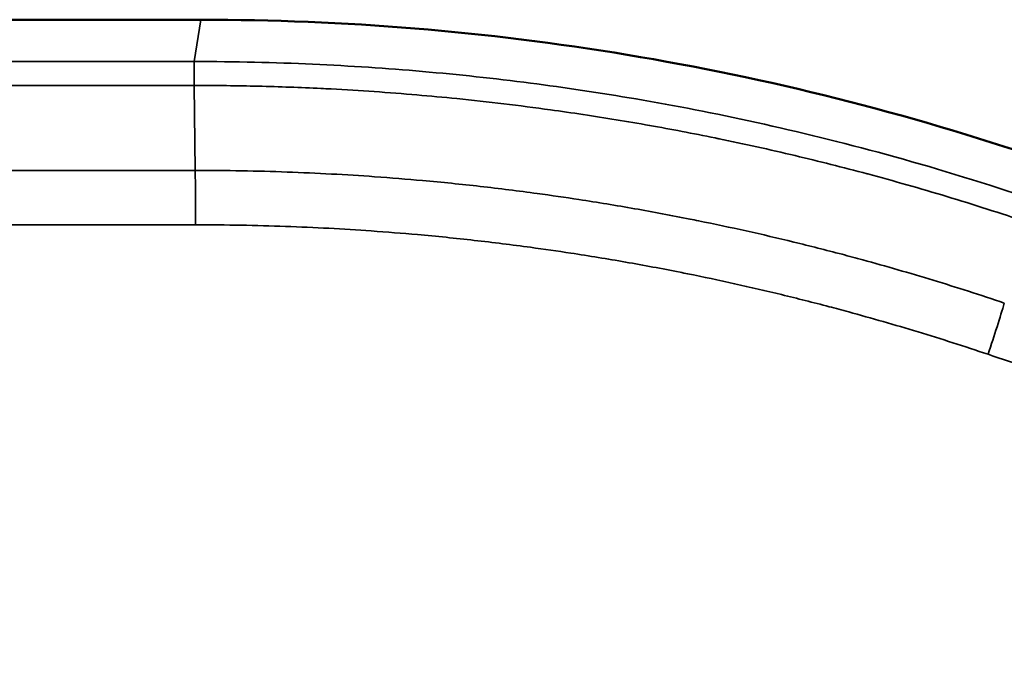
# Model space of a CAD drawing. Header units: millimetres. Extents: x 38 to 2514, y 38 to 1622.
# Tile 59 of 256: x 653.64 to 661.18, y 798.75 to 803.67. Entities that reach past the tile are written whole.
import ezdxf

# ---------------------------------------------------------------- set-up
doc = ezdxf.new("R2010")
doc.units = ezdxf.units.MM
doc.header["$LTSCALE"] = 7.692308
doc.layers.add('Visible (ISO)', color=7, linetype='Continuous', lineweight=50)
doc.layers.add('Visible Narrow (ISO)', color=7, linetype='Continuous', lineweight=35)

msp = doc.modelspace()

# ---------------------------------------------------------------- linework, layer by layer
at = {"layer": 'Visible (ISO)'}
msp.add_line((649.8707, 803.6718), (655.0283, 803.6718), dxfattribs=at)
msp.add_open_spline([(655.0283, 803.6718), (656.1226, 803.6718), (657.2151, 803.5819), (659.3744, 803.2242), (660.4375, 802.957), (661.4734, 802.6041)], degree=3, knots=[0.000001, 0.000001, 0.000001, 0.000001, 0.3283048, 0.3283048, 0.6566086, 0.6566086, 0.6566086, 0.6566086], dxfattribs=at)
at = {"layer": 'Visible Narrow (ISO)'}
for p, q in [((655.0283, 803.6718), (654.9752, 803.3513)), ((654.976, 803.1685), (654.9843, 802.5178)), ((649.9124, 802.1005), (654.9866, 802.1005))]:
    msp.add_line(p, q, dxfattribs=at)
for centre, major_axis, ratio, start_param, end_param in [((652.4495, 810.2832), (198.6415, 0), 0.034899, 4.699674, 4.725104), ((652.4495, 810.1033), (199.0594, 0), 0.034841, 4.699696, 4.725082), ((652.4495, 809.4591), (-199.7034, 0), 0.034761, 1.558103, 1.583489), ((654.979, 802.101), (-0.0003, 0.6), 0.012685, 4.712384, 5.48033), ((661.0332, 801.1096), (0.1917, 0.5685), 0.040794, 4.726146, 5.487233)]:
    msp.add_ellipse(centre, major_axis=major_axis, ratio=ratio, start_param=start_param, end_param=end_param, dxfattribs=at)
for points, knots in [([(654.9752, 803.3513), (655.289, 803.3514), (655.5933, 803.3441), (655.8839, 803.3311), (656.1745, 803.318), (656.4513, 803.2994), (656.7262, 803.2754), (657.0011, 803.2515), (657.2741, 803.222), (657.5536, 803.1859), (657.8159, 803.152), (658.084, 803.1122), (658.362, 803.0646), (658.3803, 803.0615), (658.3985, 803.0584), (658.4168, 803.0552), (658.7145, 803.0035), (659.0238, 802.9428), (659.3453, 802.8711), (659.6668, 802.7995), (660.0004, 802.7168), (660.3458, 802.621), (660.6911, 802.5251), (661.0482, 802.416), (661.4155, 802.2916)], [0, 0, 0, 0, 0.142857, 0.142857, 0.142857, 0.285714, 0.285714, 0.285714, 0.428571, 0.428571, 0.428571, 0.562643, 0.562643, 0.562643, 0.571429, 0.571429, 0.571429, 0.714286, 0.714286, 0.714286, 0.857143, 0.857143, 0.857143, 1, 1, 1, 1]), ([(654.9752, 803.3513), (654.9753, 803.3503), (654.9754, 803.347), (654.9755, 803.3415), (654.9755, 803.3376), (654.9756, 803.3326), (654.9756, 803.3265), (654.9757, 803.3178), (654.9758, 803.3071), (654.9758, 803.2942), (654.9759, 803.2852), (654.9759, 803.2752), (654.9759, 803.2642), (654.976, 803.2375), (654.976, 803.2053), (654.976, 803.1685)], [0, 0, 0, 0, 0.194487, 0.194487, 0.194487, 0.333333, 0.333333, 0.333333, 0.529043, 0.529043, 0.529043, 0.666667, 0.666667, 0.666667, 1, 1, 1, 1]), ([(654.976, 803.1685), (654.9767, 803.1685), (654.9775, 803.1685), (655.1435, 803.1685), (655.3065, 803.1665), (655.6303, 803.1587), (655.791, 803.1528), (655.9728, 803.144), (655.9977, 803.1427), (656.0233, 803.1414), (656.024, 803.1414), (656.1369, 803.1355), (656.247, 803.1288), (656.4661, 803.1137), (656.5751, 803.1052), (656.7852, 803.0872), (656.8863, 803.0778), (656.9884, 803.0675), (656.9892, 803.0674), (657.109, 803.0553), (657.2282, 803.0421), (657.4668, 803.0136), (657.586, 802.9983), (657.7888, 802.9703), (657.8715, 802.9584), (657.956, 802.9456), (657.9568, 802.9455), (658.1235, 802.9204), (658.2929, 802.8927), (658.6298, 802.8328), (658.7971, 802.801), (658.9776, 802.7642), (658.9873, 802.7622), (658.998, 802.76), (658.999, 802.7598), (659.1895, 802.7206), (659.3834, 802.6778), (659.7622, 802.5879), (659.9464, 802.5416), (660.1353, 802.491), (660.1364, 802.4907), (660.3354, 802.4374), (660.5373, 802.38), (660.9469, 802.2563), (661.1545, 802.19), (661.3656, 802.1186)], [0, 0, 0, 0, 0.0003336, 0.0003336, 0.0763886, 0.0763886, 0.1542622, 0.1542622, 0.1666667, 0.1666667, 0.1670357, 0.1670357, 0.2231513, 0.2231513, 0.2800209, 0.2800209, 0.3333333, 0.3333333, 0.333735, 0.333735, 0.3963643, 0.3963643, 0.458079, 0.458079, 0.5, 0.5, 0.5004268, 0.5004268, 0.5835467, 0.5835467, 0.6622125, 0.6622125, 0.6666667, 0.6666667, 0.6671193, 0.6671193, 0.7541331, 0.7541331, 0.8333333, 0.8333333, 0.8338138, 0.8338138, 0.9172787, 0.9172787, 1, 1, 1, 1]), ([(661.1839, 801.5018), (661.0004, 801.5636), (660.8188, 801.6218), (660.4571, 801.732), (660.2771, 801.7839), (660.0468, 801.8469), (659.9936, 801.8612), (659.8163, 801.9081), (659.6935, 801.9393), (659.449, 801.9988), (659.3273, 802.0271), (659.084, 802.0814), (658.9624, 802.1072), (658.8187, 802.1363), (658.7967, 802.1408), (658.6337, 802.1732), (658.4925, 802.1997), (658.2095, 802.2495), (658.0678, 802.2728), (657.8191, 802.3109), (657.7127, 802.3263), (657.4613, 802.3605), (657.3155, 802.3787), (657.0227, 802.4117), (656.8757, 802.4267), (656.6054, 802.4509), (656.483, 802.4608), (656.1408, 802.4849), (655.917, 802.497), (655.4586, 802.5135), (655.2239, 802.5179), (654.9843, 802.5178)], [0.0000042, 0.0000042, 0.0000042, 0.0000042, 0.0860212, 0.0860212, 0.1735221, 0.1735221, 0.2, 0.2, 0.262264, 0.262264, 0.3251529, 0.3251529, 0.3885266, 0.3885266, 0.4, 0.4, 0.4733921, 0.4733921, 0.5462144, 0.5462144, 0.6, 0.6, 0.6722106, 0.6722106, 0.7429107, 0.7429107, 0.8, 0.8, 0.8999994, 0.8999994, 1, 1, 1, 1]), ([(661.059, 801.1096), (660.8783, 801.1703), (660.6995, 801.2274), (660.3432, 801.3355), (660.1659, 801.3864), (659.9412, 801.4476), (659.891, 801.4611), (659.7185, 801.5066), (659.5975, 801.5372), (659.3567, 801.5956), (659.2368, 801.6234), (658.997, 801.6766), (658.8773, 801.7019), (658.7379, 801.73), (658.7184, 801.7339), (658.5602, 801.7652), (658.4212, 801.7912), (658.1427, 801.84), (658.0032, 801.8628), (657.7603, 801.8998), (657.6574, 801.9146), (657.4116, 801.948), (657.2678, 801.9658), (656.979, 801.9983), (656.8341, 802.0129), (656.5703, 802.0364), (656.4524, 802.0458), (656.1193, 802.0691), (655.9002, 802.0809), (655.4512, 802.0969), (655.2214, 802.1011), (654.9866, 802.1008)], [0.0000002, 0.0000002, 0.0000002, 0.0000002, 0.0864463, 0.0864463, 0.1744838, 0.1744838, 0.2, 0.2, 0.262628, 0.262628, 0.3258881, 0.3258881, 0.3896343, 0.3896343, 0.4, 0.4, 0.4737406, 0.4737406, 0.5469107, 0.5469107, 0.6, 0.6, 0.6727044, 0.6727044, 0.7438878, 0.7438878, 0.8, 0.8, 0.9, 0.9, 1, 1, 1, 1]), ([(682.1562, 795.6815), (681.5785, 795.7859), (681.0033, 795.8934), (680.4299, 796.0039), (679.8546, 796.1149), (679.2811, 796.2289), (678.7085, 796.3464), (678.528, 796.3834), (678.3475, 796.4208), (678.1671, 796.4585), (677.5948, 796.5781), (677.0233, 796.7011), (676.4516, 796.8277), (676.3929, 796.8407), (676.3341, 796.8538), (676.2753, 796.8669), (675.834, 796.9652), (675.3926, 797.0656), (674.9522, 797.1679), (674.5109, 797.2704), (674.0706, 797.3747), (673.6325, 797.4806), (673.1914, 797.5872), (672.7525, 797.6954), (672.3171, 797.8048), (672.1112, 797.8565), (671.9061, 797.9085), (671.7018, 797.9607), (671.3018, 798.0631), (670.9051, 798.1663), (670.5127, 798.2701), (670.0528, 798.3918), (669.5988, 798.5143), (669.152, 798.6371), (668.6974, 798.7621), (668.2502, 798.8873), (667.8117, 799.0122), (667.3578, 799.1416), (666.9131, 799.2706), (666.4792, 799.3986), (666.2564, 799.4643), (666.0364, 799.5297), (665.8194, 799.5948), (665.6482, 799.6461), (665.4788, 799.6972), (665.3114, 799.748), (664.88, 799.879), (664.4617, 800.0082), (664.0559, 800.1354), (663.6433, 800.2647), (663.2435, 800.3919), (662.856, 800.517), (662.4582, 800.6454), (662.0733, 800.7715), (661.7005, 800.8952), (661.4825, 800.9675), (661.2688, 801.039), (661.059, 801.1096)], [0, 0, 0, 0, 0.072964, 0.072964, 0.072964, 0.146161, 0.146161, 0.146161, 0.169247, 0.169247, 0.169247, 0.242471, 0.242471, 0.242471, 0.25, 0.25, 0.25, 0.306527, 0.306527, 0.306527, 0.363177, 0.363177, 0.363177, 0.420213, 0.420213, 0.420213, 0.447177, 0.447177, 0.447177, 0.5, 0.5, 0.5, 0.561907, 0.561907, 0.561907, 0.624889, 0.624889, 0.624889, 0.690093, 0.690093, 0.690093, 0.723574, 0.723574, 0.723574, 0.75, 0.75, 0.75, 0.818101, 0.818101, 0.818101, 0.88735, 0.88735, 0.88735, 0.95844, 0.95844, 0.95844, 1, 1, 1, 1])]:
    msp.add_open_spline(points, degree=3, knots=knots, dxfattribs=at)

doc.saveas('drawing.dxf')
